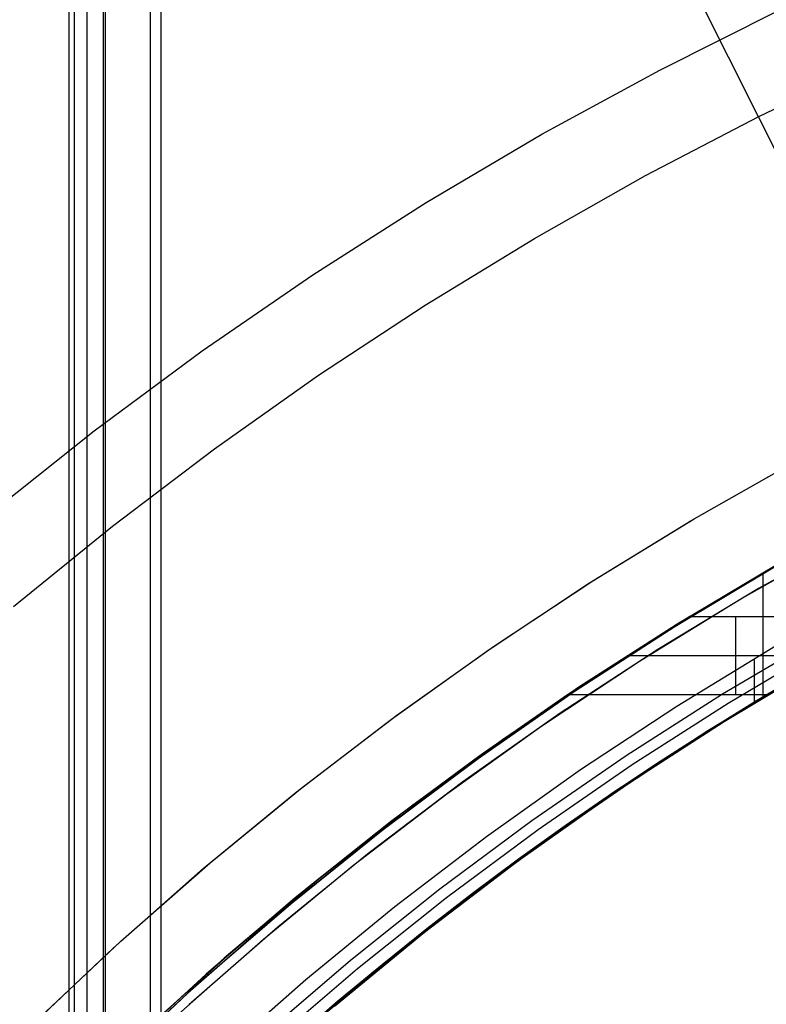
# Model space of a CAD drawing. Header units: millimetres. Extents: x 6038 to 7358, y -8545 to -7225.
# Tile 114 of 256: x 6646 to 6662, y -7831 to -7809. Entities that reach past the tile are written whole.
import ezdxf

# ---------------------------------------------------------------- set-up
doc = ezdxf.new("R2010")
doc.units = ezdxf.units.MM
doc.layers.add('color', color=7, linetype='Continuous')

msp = doc.modelspace()

# ---------------------------------------------------------------- linework, layer by layer
at = {"color": 7, "true_color": 0xffffff}
for p, q in [((6646.744, -7224.667, 55.905), (6646.744, -7854.667, 55.905)), ((6646.744, -7224.667, 55.905), (6646.744, -7854.667, 55.905)), ((6646.87, -7854.667, 56.66), (6646.87, -7224.667, 56.66)), ((6647.138, -7224.667, 54.2), (6647.138, -7854.667, 54.2)), ((6647.493, -7854.667, 57.105), (6647.493, -7224.667, 57.105)), ((6647.493, -7854.667, 57.105), (6647.493, -7224.667, 57.105)), ((6647.531, -7224.667, 52.495), (6647.531, -7854.667, 52.495)), ((6647.531, -7224.667, 52.495), (6647.531, -7854.667, 52.495)), ((6648.506, -7854.667, 51.72), (6648.506, -7224.667, 51.72)), ((6648.731, -7224.667, 51.746), (6648.731, -7854.667, 51.746)), ((6648.731, -7224.667, 51.746), (6648.731, -7854.667, 51.746)), ((6663.987, -7819.967, 61.926), (6661.748, -7821.214, 61.409)), ((6663.987, -7819.967, 61.926), (6661.748, -7821.214, 61.409)), ((6659.797, -7822.389, 53.236), (6661.983, -7821.082, 53.741)), ((6659.797, -7822.389, 53.236), (6661.983, -7821.082, 53.741)), ((6662.001, -7821.061, 68.662), (6659.83, -7822.351, 68.662)), ((6662.061, -7821.027, 47.975), (6659.886, -7822.316, 47.975)), ((6662.061, -7821.027, 89.35), (6659.886, -7822.316, 89.35)), ((6662.061, -7821.027, 47.975), (6659.886, -7822.316, 47.975)), ((6662.061, -7821.027, 89.35), (6659.886, -7822.316, 89.35)), ((6661.748, -7821.214, 61.409), (6659.552, -7822.54, 60.902)), ((6661.748, -7821.214, 61.409), (6659.552, -7822.54, 60.902)), ((6661.695, -7821.237, 89.35), (6661.695, -7823.907, 89.35)), ((6660.126, -7822.169, 76.558), (6657.485, -7823.862, 83.889)), ((6660.126, -7822.169, 76.558), (6657.485, -7823.862, 83.889)), ((6658.089, -7823.46, 76.26), (6660.126, -7822.169, 76.558)), ((6658.089, -7823.46, 76.26), (6660.126, -7822.169, 76.558)), ((6660.126, -7822.169, 76.558), (6664.747, -7822.169, 76.558)), ((6660.126, -7822.169, 76.558), (6664.747, -7822.169, 76.558)), ((6661.116, -7823.862, 83.889), (6661.116, -7822.169, 76.558)), ((6657.656, -7823.773, 52.742), (6659.797, -7822.389, 53.236)), ((6657.656, -7823.773, 52.742), (6659.797, -7822.389, 53.236)), ((6659.83, -7822.351, 68.662), (6657.704, -7823.715, 68.662)), ((6659.886, -7822.316, 47.975), (6657.757, -7823.68, 47.975)), ((6659.886, -7822.316, 89.35), (6657.757, -7823.68, 89.35)), ((6659.886, -7822.316, 47.975), (6657.757, -7823.68, 47.975)), ((6659.886, -7822.316, 89.35), (6657.757, -7823.68, 89.35)), ((6659.552, -7822.54, 60.902), (6657.401, -7823.943, 60.405)), ((6659.552, -7822.54, 60.902), (6657.401, -7823.943, 60.405)), ((6662.951, -7822.589, 88.605), (6660.829, -7823.847, 88.605)), ((6662.951, -7822.589, 88.605), (6660.829, -7823.847, 88.605)), ((6661.968, -7822.814, 46.475), (6659.847, -7824.11, 46.475)), ((6661.968, -7822.814, 46.475), (6659.847, -7824.11, 46.475)), ((6661.968, -7822.814, 46.475), (6659.847, -7824.11, 46.475)), ((6663.066, -7822.792, 89.031), (6660.951, -7824.045, 89.031)), ((6663.066, -7822.792, 89.031), (6660.951, -7824.045, 89.031)), ((6658.774, -7823.015, 80.224), (6663.217, -7823.015, 80.224)), ((6661.093, -7824.274, 46.475), (6663.199, -7823.025, 46.475)), ((6661.093, -7824.274, 89.35), (6663.199, -7823.025, 89.35)), ((6661.093, -7824.274, 46.475), (6663.199, -7823.025, 46.475)), ((6661.093, -7824.274, 89.35), (6663.199, -7823.025, 89.35)), ((6661.183, -7824.219, 61.278), (6663.279, -7822.98, 61.762)), ((6661.183, -7824.219, 61.278), (6663.279, -7822.98, 61.762)), ((6662.847, -7823.231, 88.1), (6660.856, -7824.425, 88.1)), ((6661.511, -7823.105, 46.475), (6661.511, -7824.018, 46.475)), ((6662.58, -7823.382, 67.912), (6660.512, -7824.636, 67.912)), ((6662.675, -7823.335, 53.901), (6660.538, -7824.636, 53.407)), ((6662.675, -7823.335, 53.901), (6660.538, -7824.636, 53.407)), ((6662.855, -7823.244, 88.1), (6660.864, -7824.439, 88.1)), ((6662.855, -7823.244, 88.1), (6660.864, -7824.439, 88.1)), ((6662.615, -7823.362, 76.283), (6661.562, -7823.988, 76.138)), ((6662.615, -7823.362, 76.283), (6661.562, -7823.988, 76.138)), ((6656.09, -7824.822, 75.945), (6658.089, -7823.46, 76.26)), ((6656.09, -7824.822, 75.945), (6658.089, -7823.46, 76.26)), ((6655.562, -7825.23, 52.259), (6657.656, -7823.773, 52.742)), ((6655.562, -7825.23, 52.259), (6657.656, -7823.773, 52.742)), ((6657.485, -7823.862, 83.889), (6655.577, -7825.187, 83.583)), ((6657.485, -7823.862, 83.889), (6655.577, -7825.187, 83.583)), ((6657.704, -7823.715, 68.662), (6655.626, -7825.152, 68.662)), ((6657.757, -7823.68, 47.975), (6655.676, -7825.116, 47.975)), ((6657.757, -7823.68, 89.35), (6655.676, -7825.116, 89.35)), ((6657.757, -7823.68, 47.975), (6655.676, -7825.116, 47.975)), ((6657.757, -7823.68, 89.35), (6655.676, -7825.116, 89.35)), ((6661.771, -7823.862, 83.889), (6657.485, -7823.862, 83.889)), ((6661.771, -7823.862, 83.889), (6657.485, -7823.862, 83.889)), ((6660.829, -7823.847, 88.605), (6658.752, -7825.177, 88.605)), ((6660.829, -7823.847, 88.605), (6658.752, -7825.177, 88.605)), ((6659.777, -7825.105, 83.602), (6661.771, -7823.862, 83.889)), ((6659.777, -7825.105, 83.602), (6661.771, -7823.862, 83.889)), ((6657.401, -7823.943, 60.405), (6655.3, -7825.421, 59.92)), ((6657.401, -7823.943, 60.405), (6655.3, -7825.421, 59.92)), ((6660.951, -7824.045, 89.031), (6658.881, -7825.371, 89.031)), ((6660.951, -7824.045, 89.031), (6658.881, -7825.371, 89.031)), ((6661.562, -7823.988, 76.138), (6660.517, -7824.633, 75.989)), ((6661.562, -7823.988, 76.138), (6660.517, -7824.633, 75.989)), ((6659.847, -7824.11, 46.475), (6657.772, -7825.479, 46.475)), ((6659.847, -7824.11, 46.475), (6657.772, -7825.479, 46.475)), ((6659.847, -7824.11, 46.475), (6657.772, -7825.479, 46.475)), ((6659.03, -7825.595, 46.475), (6661.093, -7824.274, 46.475)), ((6659.03, -7825.595, 89.35), (6661.093, -7824.274, 89.35)), ((6659.03, -7825.595, 46.475), (6661.093, -7824.274, 46.475)), ((6659.03, -7825.595, 89.35), (6661.093, -7824.274, 89.35)), ((6659.122, -7825.534, 60.803), (6661.183, -7824.219, 61.278)), ((6659.122, -7825.534, 60.803), (6661.183, -7824.219, 61.278)), ((6660.856, -7824.425, 88.1), (6658.905, -7825.683, 88.1)), ((6660.864, -7824.439, 88.1), (6658.914, -7825.697, 88.1)), ((6660.864, -7824.439, 88.1), (6658.914, -7825.697, 88.1)), ((6660.538, -7824.636, 53.407), (6658.446, -7826.013, 52.924)), ((6660.538, -7824.636, 53.407), (6658.446, -7826.013, 52.924)), ((6660.512, -7824.636, 67.912), (6658.487, -7825.96, 67.912)), ((6660.517, -7824.633, 75.989), (6659.481, -7825.298, 75.836)), ((6660.517, -7824.633, 75.989), (6659.481, -7825.298, 75.836)), ((6654.131, -7826.253, 75.615), (6656.09, -7824.822, 75.945)), ((6654.131, -7826.253, 75.615), (6656.09, -7824.822, 75.945)), ((6655.676, -7825.116, 47.975), (6653.646, -7826.624, 47.975)), ((6655.676, -7825.116, 89.35), (6653.646, -7826.624, 89.35)), ((6655.676, -7825.116, 47.975), (6653.646, -7826.624, 47.975)), ((6655.676, -7825.116, 89.35), (6653.646, -7826.624, 89.35)), ((6657.819, -7826.419, 83.299), (6659.777, -7825.105, 83.602)), ((6657.819, -7826.419, 83.299), (6659.777, -7825.105, 83.602)), ((6653.519, -7826.761, 51.787), (6655.562, -7825.23, 52.259)), ((6653.519, -7826.761, 51.787), (6655.562, -7825.23, 52.259)), ((6655.626, -7825.152, 68.662), (6653.599, -7826.66, 68.662)), ((6655.577, -7825.187, 83.583), (6653.707, -7826.576, 83.263)), ((6655.577, -7825.187, 83.583), (6653.707, -7826.576, 83.263)), ((6658.752, -7825.177, 88.605), (6656.722, -7826.578, 88.605)), ((6658.752, -7825.177, 88.605), (6656.722, -7826.578, 88.605)), ((6659.481, -7825.298, 75.836), (6658.455, -7825.981, 75.678)), ((6659.481, -7825.298, 75.836), (6658.455, -7825.981, 75.678)), ((6655.3, -7825.421, 59.92), (6653.249, -7826.973, 59.447)), ((6655.3, -7825.421, 59.92), (6653.249, -7826.973, 59.447)), ((6657.772, -7825.479, 46.475), (6655.746, -7826.919, 46.475)), ((6657.772, -7825.479, 46.475), (6655.746, -7826.919, 46.475)), ((6657.772, -7825.479, 46.475), (6655.746, -7826.919, 46.475)), ((6658.881, -7825.371, 89.031), (6656.858, -7826.768, 89.031)), ((6658.881, -7825.371, 89.031), (6656.858, -7826.768, 89.031)), ((6657.101, -7826.925, 60.336), (6659.122, -7825.534, 60.803)), ((6657.101, -7826.925, 60.336), (6659.122, -7825.534, 60.803)), ((6658.905, -7825.683, 88.1), (6656.996, -7827.004, 88.1)), ((6658.914, -7825.697, 88.1), (6657.005, -7827.017, 88.1)), ((6658.914, -7825.697, 88.1), (6657.005, -7827.017, 88.1)), ((6657.015, -7826.986, 46.475), (6659.03, -7825.595, 46.475)), ((6657.015, -7826.986, 89.35), (6659.03, -7825.595, 89.35)), ((6657.015, -7826.986, 46.475), (6659.03, -7825.595, 46.475)), ((6657.015, -7826.986, 89.35), (6659.03, -7825.595, 89.35)), ((6658.487, -7825.96, 67.912), (6656.509, -7827.352, 67.912)), ((6658.455, -7825.981, 75.678), (6657.44, -7826.684, 75.516)), ((6658.455, -7825.981, 75.678), (6657.44, -7826.684, 75.516)), ((6658.446, -7826.013, 52.924), (6656.402, -7827.463, 52.453)), ((6658.446, -7826.013, 52.924), (6656.402, -7827.463, 52.453)), ((6652.216, -7827.752, 75.269), (6654.131, -7826.253, 75.615)), ((6652.216, -7827.752, 75.269), (6654.131, -7826.253, 75.615)), ((6655.899, -7827.801, 82.98), (6657.819, -7826.419, 83.299)), ((6655.899, -7827.801, 82.98), (6657.819, -7826.419, 83.299)), ((6653.646, -7826.624, 47.975), (6651.669, -7828.2, 47.975)), ((6653.646, -7826.624, 89.35), (6651.669, -7828.2, 89.35)), ((6653.646, -7826.624, 47.975), (6651.669, -7828.2, 47.975)), ((6653.646, -7826.624, 89.35), (6651.669, -7828.2, 89.35)), ((6653.707, -7826.576, 83.263), (6651.879, -7828.027, 82.928)), ((6653.707, -7826.576, 83.263), (6651.879, -7828.027, 82.928)), ((6656.722, -7826.578, 88.605), (6654.742, -7828.048, 88.605)), ((6656.722, -7826.578, 88.605), (6654.742, -7828.048, 88.605)), ((6651.528, -7828.362, 51.327), (6653.519, -7826.761, 51.787)), ((6651.528, -7828.362, 51.327), (6653.519, -7826.761, 51.787)), ((6653.599, -7826.66, 68.662), (6651.625, -7828.236, 68.662)), ((6656.858, -7826.768, 89.031), (6654.884, -7828.233, 89.031)), ((6656.858, -7826.768, 89.031), (6654.884, -7828.233, 89.031)), ((6657.44, -7826.684, 75.516), (6656.436, -7827.405, 75.349)), ((6657.44, -7826.684, 75.516), (6656.436, -7827.405, 75.349)), ((6653.249, -7826.973, 59.447), (6651.252, -7828.596, 58.986)), ((6653.249, -7826.973, 59.447), (6651.252, -7828.596, 58.986)), ((6655.746, -7826.919, 46.475), (6653.771, -7828.429, 46.475)), ((6655.746, -7826.919, 46.475), (6653.771, -7828.429, 46.475)), ((6655.746, -7826.919, 46.475), (6653.771, -7828.429, 46.475)), ((6655.048, -7828.446, 46.475), (6657.015, -7826.986, 46.475)), ((6655.048, -7828.446, 89.35), (6657.015, -7826.986, 89.35)), ((6655.048, -7828.446, 46.475), (6657.015, -7826.986, 46.475)), ((6655.048, -7828.446, 89.35), (6657.015, -7826.986, 89.35)), ((6655.124, -7828.388, 59.879), (6657.101, -7826.925, 60.336)), ((6655.124, -7828.388, 59.879), (6657.101, -7826.925, 60.336)), ((6656.996, -7827.004, 88.1), (6655.131, -7828.386, 88.1)), ((6657.005, -7827.017, 88.1), (6655.14, -7828.399, 88.1)), ((6657.005, -7827.017, 88.1), (6655.14, -7828.399, 88.1)), ((6656.402, -7827.463, 52.453), (6654.409, -7828.986, 51.992)), ((6656.402, -7827.463, 52.453), (6654.409, -7828.986, 51.992)), ((6656.509, -7827.352, 67.912), (6654.579, -7828.811, 67.912)), ((6656.436, -7827.405, 75.349), (6655.443, -7828.145, 75.178)), ((6656.436, -7827.405, 75.349), (6655.443, -7828.145, 75.178)), ((6650.349, -7829.317, 74.908), (6652.216, -7827.752, 75.269)), ((6650.349, -7829.317, 74.908), (6652.216, -7827.752, 75.269)), ((6654.023, -7829.251, 82.645), (6655.899, -7827.801, 82.98)), ((6654.023, -7829.251, 82.645), (6655.899, -7827.801, 82.98)), ((6651.879, -7828.027, 82.928), (6650.096, -7829.537, 82.579)), ((6651.879, -7828.027, 82.928), (6650.096, -7829.537, 82.579)), ((6654.742, -7828.048, 88.605), (6652.814, -7829.586, 88.605)), ((6654.742, -7828.048, 88.605), (6652.814, -7829.586, 88.605)), ((6651.625, -7828.236, 68.662), (6649.707, -7829.88, 68.662)), ((6651.669, -7828.2, 47.975), (6649.748, -7829.844, 47.975)), ((6651.669, -7828.2, 89.35), (6649.748, -7829.844, 89.35)), ((6651.669, -7828.2, 47.975), (6649.748, -7829.844, 47.975)), ((6651.669, -7828.2, 89.35), (6649.748, -7829.844, 89.35)), ((6654.884, -7828.233, 89.031), (6652.962, -7829.766, 89.031)), ((6654.884, -7828.233, 89.031), (6652.962, -7829.766, 89.031)), ((6655.443, -7828.145, 75.178), (6654.461, -7828.903, 75.003)), ((6655.443, -7828.145, 75.178), (6654.461, -7828.903, 75.003)), ((6649.591, -7830.033, 50.88), (6651.528, -7828.362, 51.327)), ((6649.591, -7830.033, 50.88), (6651.528, -7828.362, 51.327)), ((6653.771, -7828.429, 46.475), (6651.849, -7830.006, 46.475)), ((6653.771, -7828.429, 46.475), (6651.849, -7830.006, 46.475)), ((6653.771, -7828.429, 46.475), (6651.849, -7830.006, 46.475)), ((6653.134, -7829.973, 46.475), (6655.048, -7828.446, 46.475)), ((6653.134, -7829.973, 89.35), (6655.048, -7828.446, 89.35)), ((6653.134, -7829.973, 46.475), (6655.048, -7828.446, 46.475)), ((6653.134, -7829.973, 89.35), (6655.048, -7828.446, 89.35)), ((6653.194, -7829.923, 59.434), (6655.124, -7828.388, 59.879)), ((6653.194, -7829.923, 59.434), (6655.124, -7828.388, 59.879)), ((6655.131, -7828.386, 88.1), (6653.313, -7829.83, 88.1)), ((6655.14, -7828.399, 88.1), (6653.321, -7829.84, 88.1)), ((6655.14, -7828.399, 88.1), (6653.321, -7829.84, 88.1)), ((6651.252, -7828.596, 58.986), (6649.311, -7830.29, 58.537)), ((6651.252, -7828.596, 58.986), (6649.311, -7830.29, 58.537)), ((6654.579, -7828.811, 67.912), (6652.7, -7830.334, 67.912)), ((6654.461, -7828.903, 75.003), (6653.493, -7829.679, 74.824)), ((6654.461, -7828.903, 75.003), (6653.493, -7829.679, 74.824)), ((6654.409, -7828.986, 51.992), (6652.469, -7830.579, 51.544)), ((6654.409, -7828.986, 51.992), (6652.469, -7830.579, 51.544)), ((6648.533, -7830.945, 74.532), (6650.349, -7829.317, 74.908)), ((6648.533, -7830.945, 74.532), (6650.349, -7829.317, 74.908)), ((6652.193, -7830.764, 82.296), (6654.023, -7829.251, 82.645)), ((6652.193, -7830.764, 82.296), (6654.023, -7829.251, 82.645)), ((6650.096, -7829.537, 82.579), (6648.359, -7831.106, 82.217)), ((6650.096, -7829.537, 82.579), (6648.359, -7831.106, 82.217)), ((6652.814, -7829.586, 88.605), (6650.94, -7831.189, 88.605)), ((6652.814, -7829.586, 88.605), (6650.94, -7831.189, 88.605)), ((6652.962, -7829.766, 89.031), (6651.094, -7831.364, 89.031)), ((6652.962, -7829.766, 89.031), (6651.094, -7831.364, 89.031)), ((6653.493, -7829.679, 74.824), (6652.537, -7830.472, 74.641)), ((6653.493, -7829.679, 74.824), (6652.537, -7830.472, 74.641)), ((6649.707, -7829.88, 68.662), (6647.847, -7831.589, 68.662)), ((6649.748, -7829.844, 47.975), (6647.884, -7831.553, 47.975)), ((6649.748, -7829.844, 89.35), (6647.884, -7831.553, 89.35)), ((6649.748, -7829.844, 47.975), (6647.884, -7831.553, 47.975)), ((6649.748, -7829.844, 89.35), (6647.884, -7831.553, 89.35)), ((6651.849, -7830.006, 46.475), (6649.984, -7831.648, 46.475)), ((6651.849, -7830.006, 46.475), (6649.984, -7831.648, 46.475)), ((6651.849, -7830.006, 46.475), (6649.984, -7831.648, 46.475)), ((6651.273, -7831.565, 46.475), (6653.134, -7829.973, 46.475)), ((6651.273, -7831.565, 89.35), (6653.134, -7829.973, 89.35)), ((6651.273, -7831.565, 46.475), (6653.134, -7829.973, 46.475)), ((6651.273, -7831.565, 89.35), (6653.134, -7829.973, 89.35)), ((6651.316, -7831.527, 59), (6653.194, -7829.923, 59.434)), ((6651.316, -7831.527, 59), (6653.194, -7829.923, 59.434)), ((6653.313, -7829.83, 88.1), (6651.543, -7831.331, 88.1)), ((6653.321, -7829.84, 88.1), (6651.549, -7831.339, 88.1)), ((6653.321, -7829.84, 88.1), (6651.549, -7831.339, 88.1)), ((6647.711, -7831.77, 50.446), (6649.591, -7830.033, 50.88)), ((6647.711, -7831.77, 50.446), (6649.591, -7830.033, 50.88)), ((6649.311, -7830.29, 58.537), (6647.428, -7832.051, 58.103)), ((6649.311, -7830.29, 58.537), (6647.428, -7832.051, 58.103)), ((6652.7, -7830.334, 67.912), (6650.874, -7831.921, 67.912)), ((6652.537, -7830.472, 74.641), (6651.594, -7831.282, 74.454)), ((6652.537, -7830.472, 74.641), (6651.594, -7831.282, 74.454))]:
    msp.add_line(p, q, dxfattribs=at)
at = {"layer": 'color', "color": 254, "true_color": 0xcad1ee}
for p, q in [((6664.713, -7817.616, 22.446), (6630.038, -7748.426, -10.541)), ((6670.945, -7830.05, 26.2), (6632.005, -7752.353, -10.843)), ((6659.475, -7810.394, 18.688), (6662.062, -7809.097, 18.688)), ((6661.607, -7811.398, 17.309), (6664.088, -7810.207, 17.309)), ((6656.935, -7811.779, 18.688), (6659.475, -7810.394, 18.688)), ((6659.169, -7812.671, 17.309), (6661.607, -7811.398, 17.309)), ((6654.444, -7813.25, 18.688), (6656.935, -7811.779, 18.688)), ((6656.774, -7814.026, 17.309), (6659.169, -7812.671, 17.309)), ((6652.005, -7814.807, 18.688), (6654.444, -7813.25, 18.688)), ((6654.426, -7815.46, 17.309), (6656.774, -7814.026, 17.309)), ((6649.621, -7816.447, 18.688), (6652.005, -7814.807, 18.688)), ((6652.128, -7816.973, 17.309), (6654.426, -7815.46, 17.309)), ((6647.295, -7818.169, 18.688), (6649.621, -7816.447, 18.688)), ((6649.882, -7818.561, 17.309), (6652.128, -7816.973, 17.309)), ((6645.031, -7819.969, 18.688), (6647.295, -7818.169, 18.688)), ((6647.69, -7820.224, 17.309), (6649.882, -7818.561, 17.309)), ((6660.167, -7820.094, 43.5), (6662.419, -7818.816, 43.5)), ((6660.167, -7820.094, 32.973), (6662.419, -7818.816, 32.973)), ((6660.167, -7820.094, 43.5), (6662.419, -7818.816, 43.5)), ((6660.215, -7820.065, 22.446), (6662.443, -7818.802, 22.446)), ((6660.215, -7820.065, 22.446), (6662.443, -7818.802, 22.446)), ((6645.555, -7821.96, 17.309), (6647.69, -7820.224, 17.309)), ((6657.961, -7821.449, 43.5), (6660.167, -7820.094, 43.5)), ((6657.961, -7821.449, 32.973), (6660.167, -7820.094, 32.973)), ((6657.961, -7821.449, 43.5), (6660.167, -7820.094, 43.5)), ((6658.032, -7821.404, 22.446), (6660.215, -7820.065, 22.446)), ((6658.032, -7821.404, 22.446), (6660.215, -7820.065, 22.446)), ((6663.817, -7820.333, 23.298), (6661.602, -7821.571, 23.298)), ((6663.817, -7820.333, 23.298), (6661.602, -7821.571, 23.298)), ((6661.184, -7821.816, 43.5), (6663.376, -7820.572, 43.5)), ((6661.184, -7821.816, 33.399), (6663.376, -7820.572, 33.399)), ((6661.184, -7821.816, 43.5), (6663.376, -7820.572, 43.5)), ((6655.803, -7822.88, 43.5), (6657.961, -7821.449, 43.5)), ((6655.803, -7822.88, 32.973), (6657.961, -7821.449, 32.973)), ((6655.803, -7822.88, 43.5), (6657.961, -7821.449, 43.5)), ((6655.896, -7822.816, 22.446), (6658.032, -7821.404, 22.446)), ((6655.896, -7822.816, 22.446), (6658.032, -7821.404, 22.446)), ((6661.602, -7821.571, 23.298), (6659.432, -7822.885, 23.298)), ((6661.602, -7821.571, 23.298), (6659.432, -7822.885, 23.298)), ((6659.037, -7823.135, 43.5), (6661.184, -7821.816, 43.5)), ((6659.037, -7823.135, 33.399), (6661.184, -7821.816, 33.399)), ((6659.037, -7823.135, 43.5), (6661.184, -7821.816, 43.5)), ((6653.696, -7824.384, 43.5), (6655.803, -7822.88, 43.5)), ((6653.696, -7824.384, 32.973), (6655.803, -7822.88, 32.973)), ((6653.696, -7824.384, 43.5), (6655.803, -7822.88, 43.5)), ((6653.809, -7824.3, 22.446), (6655.896, -7822.816, 22.446)), ((6653.809, -7824.3, 22.446), (6655.896, -7822.816, 22.446)), ((6659.432, -7822.885, 23.298), (6657.308, -7824.273, 23.298)), ((6659.432, -7822.885, 23.298), (6657.308, -7824.273, 23.298)), ((6656.937, -7824.527, 43.5), (6659.037, -7823.135, 43.5)), ((6656.937, -7824.527, 33.399), (6659.037, -7823.135, 33.399)), ((6656.937, -7824.527, 43.5), (6659.037, -7823.135, 43.5)), ((6657.308, -7824.273, 23.298), (6655.235, -7825.735, 23.298)), ((6657.308, -7824.273, 23.298), (6655.235, -7825.735, 23.298)), ((6651.642, -7825.96, 43.5), (6653.696, -7824.384, 43.5)), ((6651.642, -7825.96, 32.973), (6653.696, -7824.384, 32.973)), ((6651.642, -7825.96, 43.5), (6653.696, -7824.384, 43.5)), ((6651.774, -7825.855, 22.446), (6653.809, -7824.3, 22.446)), ((6651.774, -7825.855, 22.446), (6653.809, -7824.3, 22.446)), ((6654.886, -7825.991, 43.5), (6656.937, -7824.527, 43.5)), ((6654.886, -7825.991, 33.399), (6656.937, -7824.527, 33.399)), ((6654.886, -7825.991, 43.5), (6656.937, -7824.527, 43.5)), ((6655.235, -7825.735, 23.298), (6653.213, -7827.267, 23.298)), ((6655.235, -7825.735, 23.298), (6653.213, -7827.267, 23.298)), ((6649.643, -7827.606, 43.5), (6651.642, -7825.96, 43.5)), ((6649.643, -7827.606, 32.973), (6651.642, -7825.96, 32.973)), ((6649.643, -7827.606, 43.5), (6651.642, -7825.96, 43.5)), ((6649.793, -7827.478, 22.446), (6651.774, -7825.855, 22.446)), ((6649.793, -7827.478, 22.446), (6651.774, -7825.855, 22.446)), ((6652.886, -7827.525, 43.5), (6654.886, -7825.991, 43.5)), ((6652.886, -7827.525, 33.399), (6654.886, -7825.991, 33.399)), ((6652.886, -7827.525, 43.5), (6654.886, -7825.991, 43.5)), ((6653.213, -7827.267, 23.298), (6651.246, -7828.869, 23.298)), ((6653.213, -7827.267, 23.298), (6651.246, -7828.869, 23.298)), ((6647.869, -7829.168, 22.446), (6649.793, -7827.478, 22.446)), ((6647.869, -7829.168, 22.446), (6649.793, -7827.478, 22.446)), ((6647.703, -7829.32, 43.5), (6649.643, -7827.606, 43.5)), ((6647.703, -7829.32, 32.973), (6649.643, -7827.606, 32.973)), ((6647.703, -7829.32, 43.5), (6649.643, -7827.606, 43.5)), ((6650.941, -7829.128, 43.5), (6652.886, -7827.525, 43.5)), ((6650.941, -7829.128, 33.399), (6652.886, -7827.525, 33.399)), ((6650.941, -7829.128, 43.5), (6652.886, -7827.525, 43.5)), ((6651.246, -7828.869, 23.298), (6649.335, -7830.539, 23.298)), ((6651.246, -7828.869, 23.298), (6649.335, -7830.539, 23.298)), ((6646.004, -7830.923, 22.446), (6647.869, -7829.168, 22.446)), ((6646.004, -7830.923, 22.446), (6647.869, -7829.168, 22.446)), ((6649.052, -7830.796, 43.5), (6650.941, -7829.128, 43.5)), ((6649.052, -7830.796, 33.399), (6650.941, -7829.128, 33.399)), ((6649.052, -7830.796, 43.5), (6650.941, -7829.128, 43.5)), ((6645.822, -7831.1, 43.5), (6647.703, -7829.32, 43.5)), ((6645.822, -7831.1, 32.973), (6647.703, -7829.32, 32.973)), ((6645.822, -7831.1, 43.5), (6647.703, -7829.32, 43.5))]:
    msp.add_line(p, q, dxfattribs=at)
at = {"layer": 'color'}
for p, q in [((6661.184, -7821.816, 43.5), (6663.376, -7820.572, 43.5)), ((6659.037, -7823.135, 43.5), (6661.184, -7821.816, 43.5)), ((6656.937, -7824.527, 43.5), (6659.037, -7823.135, 43.5)), ((6654.886, -7825.991, 43.5), (6656.937, -7824.527, 43.5)), ((6652.886, -7827.525, 43.5), (6654.886, -7825.991, 43.5)), ((6650.941, -7829.128, 43.5), (6652.886, -7827.525, 43.5)), ((6649.052, -7830.796, 43.5), (6650.941, -7829.128, 43.5))]:
    msp.add_line(p, q, dxfattribs=at)

doc.saveas('drawing.dxf')
